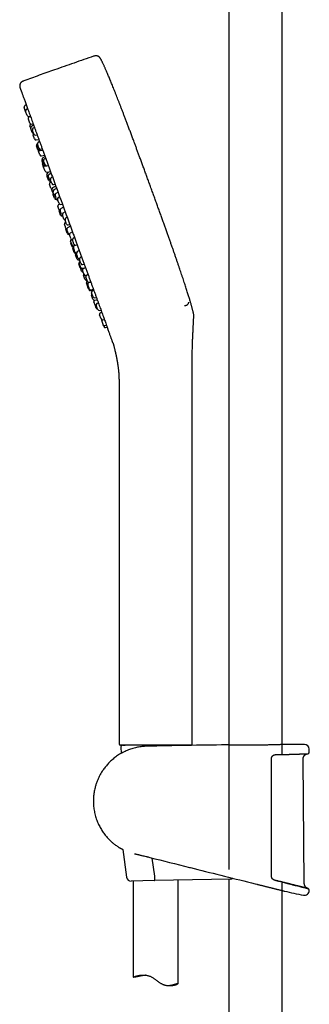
# Model space of a CAD drawing. Header units: millimetres. Extents: x 8 to 1625, y 12 to 2560.
# Tile 24 of 39: x 398 to 495, y 1899 to 2229. Entities that reach past the tile are written whole.
import ezdxf

# ---------------------------------------------------------------- set-up
doc = ezdxf.new("R2010")
doc.units = ezdxf.units.MM

msp = doc.modelspace()

# ---------------------------------------------------------------- linework, layer by layer
at = {"color": 7, "linetype": 'Continuous', "lineweight": 30}
for p, q in [((468, 2339.51), (468, 1943.85)), ((485.8, 1982.76), (485.8, 2339.51)), ((399.27, 2199.72), (399.27, 2199.72)), ((399.75, 2198.42), (399.27, 2199.72)), ((399.98, 2200.61), (399.49, 2200.33)), ((399.76, 2198.39), (399.75, 2198.42)), ((400.25, 2197.05), (399.76, 2198.39)), ((400.46, 2199.31), (399.97, 2199.02)), ((400.7, 2195.79), (400.68, 2195.86)), ((401.18, 2194.49), (400.7, 2195.79)), ((400.8, 2196.73), (401.36, 2196.82)), ((401.39, 2196.75), (400.9, 2196.47)), ((401.5, 2192.74), (401.22, 2193.49)), ((401.57, 2194.17), (401.44, 2194.09)), ((401.5, 2192.72), (401.5, 2192.74)), ((402, 2191.37), (401.5, 2192.72)), ((402.46, 2193.79), (401.71, 2193.34)), ((401.73, 2194.17), (402.29, 2194.27)), ((402.08, 2192), (402.03, 2192.15)), ((402.53, 2190.77), (402.08, 2192)), ((402.74, 2193.03), (402.25, 2192.75)), ((402.32, 2190.46), (402.3, 2190.53)), ((402.8, 2189.16), (402.32, 2190.46)), ((403.09, 2190.45), (403.64, 2190.55)), ((403.35, 2188.83), (404.22, 2188.97)), ((403.39, 2186.89), (403.39, 2186.9)), ((403.89, 2185.52), (403.39, 2186.89)), ((403.65, 2186.82), (403.6, 2186.97)), ((403.73, 2187.57), (403.61, 2187.5)), ((404.1, 2185.59), (403.65, 2186.82)), ((403.84, 2187.16), (403.76, 2187.4)), ((404.26, 2186.03), (403.84, 2187.16)), ((404.47, 2188.29), (403.98, 2188)), ((404.04, 2185.11), (404.02, 2185.16)), ((404.52, 2183.79), (404.04, 2185.11)), ((404.64, 2185.27), (405.51, 2185.41)), ((404.81, 2185.7), (405.37, 2185.8)), ((405.08, 2183.47), (406.15, 2183.67)), ((405.29, 2181.67), (405.23, 2181.83)), ((405.41, 2181.98), (405.32, 2182.24)), ((405.82, 2180.86), (405.41, 2181.98)), ((406.29, 2183.29), (405.53, 2182.84)), ((405.92, 2181.45), (405.8, 2181.8)), ((406.51, 2182.68), (406.02, 2182.4)), ((405.73, 2180.45), (405.29, 2181.67)), ((405.81, 2179.72), (405.43, 2180.76)), ((405.82, 2179.67), (405.81, 2179.72)), ((406.31, 2178.34), (405.82, 2179.67)), ((406.3, 2180.42), (405.92, 2181.45)), ((406.3, 2180.13), (406.5, 2180.17)), ((406.85, 2180.1), (407.41, 2180.2)), ((406.88, 2178.02), (408.11, 2178.27)), ((406.96, 2176.55), (406.9, 2176.71)), ((407.05, 2176.84), (406.94, 2177.13)), ((407.4, 2175.34), (406.96, 2176.55)), ((407.44, 2175.76), (407.05, 2176.84)), ((408.11, 2178.27), (407.17, 2177.74)), ((407.52, 2176.18), (407.38, 2176.57)), ((407.88, 2175.2), (407.52, 2176.18)), ((408.35, 2177.62), (407.59, 2177.17)), ((408.24, 2175.08), (408.07, 2175.54)), ((408.78, 2176.43), (408.29, 2176.14)), ((407.77, 2173.94), (407.76, 2173.97)), ((408.26, 2172.6), (407.77, 2173.94)), ((407.97, 2175.02), (407.99, 2175.02)), ((408.35, 2174.78), (407.99, 2174.58)), ((408.57, 2174.17), (408.24, 2175.08)), ((408.7, 2171.77), (408.58, 2172.11)), ((409.91, 2173.33), (408.81, 2172.72)), ((409.13, 2173.85), (409.69, 2173.94)), ((410.19, 2172.57), (409.24, 2172.04)), ((409.08, 2170.74), (408.7, 2171.77)), ((409.07, 2170.39), (408.98, 2170.62)), ((409.18, 2170.97), (409.02, 2171.43)), ((409.48, 2169.25), (409.07, 2170.39)), ((409.52, 2170.06), (409.18, 2170.97)), ((409.87, 2169.72), (409.68, 2170.25)), ((410.18, 2168.88), (409.87, 2169.72)), ((410.65, 2171.31), (409.89, 2170.85)), ((410.05, 2168.93), (410.15, 2168.95)), ((410.72, 2168.27), (410.51, 2168.86)), ((411.22, 2169.74), (410.73, 2169.46)), ((410.84, 2165.9), (410.63, 2166.47)), ((411.01, 2167.48), (410.72, 2168.27)), ((411.13, 2165.1), (410.84, 2165.9)), ((411.18, 2167.25), (410.86, 2167.08)), ((412.48, 2166.28), (411.53, 2165.75)), ((411.56, 2167.16), (412.12, 2167.26)), ((411.25, 2164.4), (411.03, 2164.99)), ((411.53, 2163.62), (411.25, 2164.4)), ((411.54, 2164.5), (411.31, 2165.14)), ((411.81, 2163.77), (411.54, 2164.5)), ((412.35, 2162.92), (412.1, 2163.6)), ((412.1, 2163.3), (412.2, 2163.32)), ((413.07, 2164.66), (412.31, 2164.21)), ((412.6, 2162.23), (412.35, 2162.92)), ((413.27, 2161.27), (413.01, 2161.99)), ((413.72, 2162.87), (413.23, 2162.59)), ((413.11, 2159.66), (412.82, 2160.47)), ((413.29, 2161.21), (413.04, 2161.07)), ((413.32, 2159.09), (413.11, 2159.66)), ((413.62, 2157.88), (413.26, 2158.86)), ((413.51, 2160.61), (413.27, 2161.27)), ((413.94, 2157.9), (413.64, 2158.73)), ((414.81, 2159.87), (413.86, 2159.34)), ((414.06, 2160.29), (414.62, 2160.39)), ((413.76, 2157.48), (413.62, 2157.88)), ((414.14, 2157.36), (413.94, 2157.9)), ((414.82, 2156.12), (414.52, 2156.96)), ((415.49, 2158.01), (414.73, 2157.56)), ((415.02, 2155.58), (414.82, 2156.12)), ((415.1, 2155.43), (415.1, 2155.43)), ((416.19, 2156.06), (415.71, 2155.78)), ((415.24, 2153.79), (414.87, 2154.82)), ((415.43, 2152.91), (414.97, 2154.17)), ((415.37, 2153.45), (415.24, 2153.79)), ((415.47, 2152.8), (415.43, 2152.91)), ((415.79, 2154.33), (415.49, 2155.18)), ((416.1, 2151.06), (415.6, 2152.43)), ((415.98, 2153.81), (415.79, 2154.33)), ((416.21, 2151.68), (415.84, 2152.68)), ((416.41, 2153.48), (416.07, 2153.29)), ((416.54, 2153.48), (417.1, 2153.58)), ((416.34, 2151.31), (416.21, 2151.68)), ((416.99, 2149.01), (416.54, 2150.22)), ((416.79, 2150.84), (416.77, 2150.83)), ((417.18, 2149.66), (416.82, 2150.64)), ((417.04, 2148.85), (416.99, 2149.01)), ((417.79, 2151.69), (417.03, 2151.24)), ((417.32, 2149.27), (417.18, 2149.66)), ((418.56, 2149.57), (418.07, 2149.28)), ((417.61, 2148.53), (417.88, 2148.58)), ((418.12, 2145.89), (417.64, 2147.22)), ((418.17, 2146.28), (417.75, 2147.43)), ((418.2, 2147.71), (417.85, 2148.68)), ((418.07, 2148.09), (417.98, 2148.04)), ((418.14, 2145.85), (418.12, 2145.89)), ((418.52, 2144.8), (418.14, 2145.85)), ((418.25, 2146.06), (418.17, 2146.28)), ((418.35, 2147.31), (418.2, 2147.71)), ((418.7, 2145.53), (419.17, 2145.62)), ((418.81, 2145.74), (419.63, 2145.89)), ((418.91, 2146.98), (419.46, 2147.08)), ((419.85, 2146.02), (419.09, 2145.57)), ((419.29, 2143.86), (418.88, 2144.97)), ((419.69, 2142.1), (419.23, 2143.38)), ((419.38, 2143.6), (419.29, 2143.86)), ((419.93, 2143.28), (420.24, 2143.33)), ((420.41, 2141.64), (420.02, 2142.72)), ((420.73, 2143.61), (420.24, 2143.33)), ((419.73, 2142), (419.69, 2142.1)), ((420.65, 2139.47), (420.16, 2140.82)), ((420.29, 2141.68), (420.39, 2141.7)), ((420.47, 2141.47), (420.38, 2141.43)), ((420.52, 2141.35), (420.41, 2141.64)), ((421.05, 2139.02), (420.6, 2140.24)), ((420.66, 2139.45), (420.65, 2139.47)), ((420.98, 2138.57), (420.66, 2139.45)), ((421.15, 2141.04), (420.82, 2140.84)), ((421.1, 2138.87), (421.05, 2139.02)), ((421.08, 2141.03), (421.63, 2141.13)), ((421.54, 2138.25), (422.61, 2138.45)), ((421.65, 2138.55), (422.52, 2138.69)), ((422.37, 2135.38), (421.9, 2136.68)), ((422.34, 2136.34), (421.91, 2137.52)), ((422.62, 2138.41), (422.13, 2138.13)), ((422.41, 2136.15), (422.34, 2136.34)), ((422.97, 2135.83), (423.52, 2135.93)), ((422.4, 2135.31), (422.37, 2135.38)), ((423.2, 2133.12), (422.7, 2134.47)), ((422.95, 2134.99), (423.82, 2135.13)), ((423.2, 2133.1), (423.2, 2133.12)), ((423.47, 2132.35), (423.2, 2133.1)), ((423.92, 2132.01), (423.46, 2133.27)), ((424.17, 2134.16), (423.68, 2133.88)), ((423.96, 2131.9), (423.92, 2132.01)), ((424.51, 2131.58), (425.07, 2131.68)), ((425.09, 2128.8), (424.61, 2130.12)), ((425.31, 2131.01), (424.83, 2130.72)), ((425.11, 2128.75), (425.09, 2128.8)), ((425.81, 2126.82), (425.31, 2128.18)), ((425.66, 2128.43), (426.22, 2128.52)), ((425.81, 2126.81), (425.81, 2126.82)), ((426.05, 2126.16), (425.81, 2126.81)), ((426.37, 2126.49), (426.92, 2126.59)), ((426.6, 2125.84), (427.16, 2125.93)), ((455.65, 1986.13), (455.65, 2113.76)), ((431.15, 2104.85), (431.15, 1986.13)), ((443.4, 1985.63), (431.65, 1985.63)), ((431.77, 1985.11), (431.87, 1982.89)), ((432.27, 1985.63), (433.21, 1985.63)), ((454, 1985.63), (432.8, 1985.63)), ((455.14, 1985.63), (443.4, 1985.63)), ((453.77, 1985.63), (454.4, 1985.63)), ((454.4, 1985.63), (454.53, 1985.63)), ((455.15, 1985.63), (455.14, 1985.63)), ((467.12, 1985.71), (467.14, 1985.71)), ((486.66, 1985.85), (486.67, 1985.85)), ((494.93, 1983.28), (494.91, 1984.3)), ((493.27, 1939.24), (492.85, 1980.95)), ((432.42, 1950.59), (433.64, 1941.31)), ((443.07, 1941.67), (442.28, 1947.73)), ((468.55, 1940.67), (443.06, 1940.16)), ((443.07, 1941.67), (443.07, 1941.66)), ((468, 1940.66), (468, 1452.98)), ((443.06, 1940.16), (435.15, 1940)), ((435.9, 1940.02), (435.9, 1907.71)), ((450.9, 1905.61), (450.9, 1940.32)), ((476.78, 1939.09), (476.8, 1939.09)), ((476.78, 1939.09), (476.78, 1939.09)), ((476.8, 1939.09), (477.38, 1938.94)), ((477.38, 1938.94), (477.44, 1938.93)), ((483.33, 1940.29), (484.53, 1939.99)), ((485.8, 1453.95), (485.8, 1939.38)), ((486.55, 1936.65), (486.55, 1936.65)), ((439.7, 1908.43), (439.74, 1908.43)), ((447.52, 1904.96), (449.18, 1904.96))]:
    msp.add_line(p, q, dxfattribs=at)
at = {"color": 7, "linetype": 'Continuous', "lineweight": 30, "flags": 128}
msp.add_lwpolyline([(494.94, 1936.79), (494.94, 1936.81), (494.94, 1936.84), (494.94, 1936.86), (494.94, 1936.89), (494.94, 1936.91), (494.94, 1936.94), (494.94, 1936.97), (494.94, 1936.99)], dxfattribs=at)
at = {"color": 7, "linetype": 'Continuous', "lineweight": 30}
for centre, radius, start, end in [((399.74, 2199.89), 0.5, 120, 200), ((400.22, 2198.59), 0.5, 120, 200), ((400.72, 2197.22), 0.5, 200, 280), ((401.15, 2196.03), 0.5, 120, 200), ((401.65, 2194.66), 0.5, 200, 280), ((401.69, 2193.66), 0.5, 120.8443, 200), ((401.97, 2192.91), 0.5, 120.8443, 200), ((402.5, 2192.32), 0.5, 120, 200), ((402.46, 2191.54), 0.5, 200, 262.9988), ((402.77, 2190.7), 0.5, 133.5782, 200), ((403, 2190.94), 0.5, 200, 280), ((403.27, 2189.33), 0.5, 200, 279.1557), ((403.86, 2187.07), 0.5, 119.2746, 200), ((404.07, 2187.14), 0.5, 131.9452, 200), ((404.23, 2187.57), 0.5, 120, 200), ((404.36, 2185.69), 0.5, 200, 222.5391), ((404.49, 2185.33), 0.5, 144.0558, 200), ((404.57, 2185.77), 0.5, 200, 279.1557), ((404.73, 2186.2), 0.5, 200, 280), ((404.99, 2183.96), 0.5, 200, 280.7254), ((405.7, 2182), 0.5, 143.5567, 200), ((405.79, 2182.41), 0.5, 120.8443, 200), ((406.27, 2181.97), 0.5, 120, 200), ((405.9, 2180.93), 0.5, 149.7918, 200), ((406.2, 2180.62), 0.5, 200, 280.7254), ((406.28, 2179.89), 0.5, 138.1052, 200), ((406.29, 2181.03), 0.5, 200, 266.4218), ((406.77, 2180.59), 0.5, 200, 280), ((406.78, 2178.51), 0.5, 200, 281.1838), ((407.37, 2176.88), 0.5, 149.7885, 200), ((407.41, 2177.3), 0.5, 119.2746, 200), ((407.85, 2176.74), 0.5, 120.8443, 200), ((407.87, 2175.51), 0.5, 200, 281.1838), ((407.91, 2175.93), 0.5, 200, 255.9442), ((408.35, 2175.37), 0.5, 200, 266.4218), ((408.54, 2175.71), 0.5, 120, 200), ((408.23, 2174.14), 0.5, 118.9814, 200), ((408.73, 2172.77), 0.5, 200, 248.3992), ((409.05, 2172.28), 0.5, 118.8162, 200), ((409.04, 2174.34), 0.5, 200, 280), ((409.49, 2171.6), 0.5, 119.2746, 200), ((409.45, 2170.79), 0.5, 157.7314, 200), ((409.55, 2170.91), 0.5, 200, 250.2082), ((409.95, 2169.42), 0.5, 200, 281.0186), ((409.99, 2170.23), 0.5, 200, 255.9442), ((410.15, 2170.43), 0.5, 120.8443, 200), ((410.65, 2169.05), 0.5, 200, 266.4218), ((410.98, 2169.03), 0.5, 120, 200), ((411.1, 2166.64), 0.5, 118.8162, 200), ((411.5, 2165.16), 0.5, 157.7314, 200), ((411.48, 2167.65), 0.5, 200, 280), ((411.78, 2165.31), 0.5, 119.2746, 200), ((411.6, 2165.27), 0.5, 200, 250.2082), ((412, 2163.79), 0.5, 200, 281.0186), ((412.28, 2163.94), 0.5, 200, 255.9442), ((412.57, 2163.78), 0.5, 120.8443, 200), ((413.07, 2162.4), 0.5, 200, 266.4218), ((413.48, 2162.16), 0.5, 120, 200), ((413.29, 2160.64), 0.5, 118.8162, 200), ((413.73, 2159.03), 0.5, 157.7314, 200), ((413.79, 2159.26), 0.5, 200, 250.8041), ((413.98, 2160.78), 0.5, 200, 280), ((414.11, 2158.9), 0.5, 119.2746, 200), ((414.23, 2157.65), 0.5, 200, 274.8498), ((414.61, 2157.53), 0.5, 200, 257.0413), ((414.99, 2157.13), 0.5, 120.8443, 200), ((415.34, 2154.99), 0.5, 118.8162, 200), ((415.49, 2155.75), 0.5, 200, 267.1993), ((415.96, 2155.35), 0.5, 120, 200), ((415.44, 2154.35), 0.5, 157.7314, 200), ((415.84, 2153.62), 0.5, 200, 276.2733), ((415.94, 2152.97), 0.5, 200, 267.6663), ((416.07, 2152.6), 0.5, 176.6446, 200), ((416.31, 2152.85), 0.5, 119.2746, 200), ((416.45, 2153.98), 0.5, 200, 280), ((416.57, 2151.23), 0.5, 200, 278.5377), ((416.81, 2151.48), 0.5, 200, 270.5725), ((417.01, 2150.39), 0.5, 118.8162, 200), ((417.29, 2150.81), 0.5, 120.8443, 200), ((417.51, 2149.02), 0.5, 200, 281.1838), ((417.79, 2149.44), 0.5, 200, 274.7563), ((418.32, 2148.85), 0.5, 120, 200), ((418.11, 2147.39), 0.5, 137.4551, 200), ((418.22, 2147.6), 0.5, 119.2746, 200), ((418.61, 2146.02), 0.5, 200, 281.1838), ((418.72, 2146.23), 0.5, 200, 280.7254), ((418.82, 2147.48), 0.5, 200, 280), ((419.35, 2145.14), 0.5, 120.8443, 200), ((418.99, 2144.98), 0.5, 200, 278.463), ((419.7, 2143.55), 0.5, 144.0558, 200), ((419.85, 2143.77), 0.5, 200, 279.1557), ((420.49, 2142.89), 0.5, 120, 200), ((420.2, 2142.18), 0.5, 200, 280.7254), ((420.63, 2140.99), 0.5, 119.2746, 200), ((420.99, 2141.52), 0.5, 200, 280), ((421.07, 2140.41), 0.5, 120.8443, 200), ((421.13, 2139.62), 0.5, 200, 255.9442), ((421.57, 2139.04), 0.5, 200, 279.1557), ((421.45, 2138.74), 0.5, 200, 280.7254), ((422.37, 2136.85), 0.5, 133.5782, 200), ((422.38, 2137.7), 0.5, 120, 200), ((422.88, 2136.32), 0.5, 200, 280), ((422.87, 2135.48), 0.5, 200, 279.1557), ((423.17, 2134.64), 0.5, 137.0012, 200), ((423.67, 2133.27), 0.5, 200, 266.4218), ((423.93, 2133.44), 0.5, 120, 200), ((423.94, 2132.52), 0.5, 200, 266.4218), ((424.43, 2132.07), 0.5, 200, 280), ((425.08, 2130.29), 0.5, 120, 200), ((425.57, 2128.92), 0.5, 200, 280), ((425.78, 2128.35), 0.5, 163.0449, 200), ((426.28, 2126.98), 0.5, 200, 280), ((426.52, 2126.33), 0.5, 200, 280), ((431.65, 1986.13), 0.5, 180, 270), ((432.27, 1985.13), 0.5, 90, 182.4813), ((494.9, -462.75), 2448.62, 90.65006, 91.2732), ((454.53, 1985.13), 0.5, 55, 90), ((494.9, -462.75), 2448.62, 90.03715, 90.1925), ((493.31, 1984.27), 1.6, 1.1109, 90.0371), ((494.43, 1983.27), 0.5, 272.2285, 1.0644), ((435.12, 1941.5), 1.5, 187.4857, 271.15), ((468.52, 1942.17), 1.5, 271.15, 304.6374), ((494.44, 1937), 0.5, 358.9746, 76.0038), ((575.8, 2334.03), 407.28, 257.3436, 258.2718), ((493.34, 1936.82), 1.6, 258.2708, 358.9498)]:
    msp.add_arc(centre, radius, start, end, dxfattribs=at)
for points, knots in [([(422.59, 2216.92), (420.4, 2216.17), (416.02, 2214.66), (409.93, 2212.52), (404.31, 2210.53), (400.89, 2209.29), (399.18, 2208.67)], [0, 0, 0, 0, 0.279999, 0.56, 0.780001, 1, 1, 1, 1]), ([(425, 2215.97), (424.95, 2216.06), (424.86, 2216.22), (424.71, 2216.44), (424.56, 2216.6), (424.42, 2216.71), (424.32, 2216.79), (424.22, 2216.85), (424.12, 2216.91), (424.01, 2216.96), (423.87, 2217.01), (423.7, 2217.05), (423.51, 2217.07), (423.29, 2217.08), (423.06, 2217.05), (422.82, 2217), (422.67, 2216.95), (422.59, 2216.92)], [0, 0, 0, 0, 0.102151, 0.194798, 0.277301, 0.331117, 0.377245, 0.415394, 0.450578, 0.493447, 0.544523, 0.604183, 0.67244, 0.748343, 0.829717, 0.91387, 1, 1, 1, 1]), ([(441.54, 2173.55), (441.36, 2174.06), (440.99, 2175.07), (440.44, 2176.56), (439.91, 2178.03), (439.39, 2179.45), (438.88, 2180.84), (438.39, 2182.17), (437.92, 2183.44), (437.47, 2184.65), (437.03, 2185.84), (436.6, 2186.99), (436.15, 2188.22), (435.67, 2189.51), (435.16, 2190.85), (434.68, 2192.15), (434.2, 2193.41), (433.74, 2194.62), (433.3, 2195.79), (432.87, 2196.92), (432.46, 2198.01), (432.05, 2199.05), (431.67, 2200.06), (431.29, 2201.03), (430.93, 2201.96), (430.58, 2202.85), (430.24, 2203.73), (429.89, 2204.6), (429.55, 2205.46), (429.23, 2206.27), (428.92, 2207.05), (428.61, 2207.8), (428.32, 2208.52), (428.03, 2209.22), (427.76, 2209.88), (427.5, 2210.5), (427.25, 2211.08), (427.02, 2211.62), (426.81, 2212.11), (426.61, 2212.57), (426.42, 2212.99), (426.25, 2213.39), (426.06, 2213.79), (425.88, 2214.19), (425.69, 2214.58), (425.52, 2214.94), (425.36, 2215.26), (425.22, 2215.55), (425.1, 2215.79), (425.03, 2215.92), (425, 2215.97)], [0, 0, 0, 0, 0.03585, 0.070843, 0.104988, 0.138296, 0.170778, 0.202446, 0.231566, 0.259981, 0.287698, 0.314727, 0.341076, 0.373714, 0.40528, 0.435792, 0.465269, 0.493731, 0.521194, 0.547679, 0.573204, 0.597787, 0.621447, 0.644202, 0.666072, 0.687075, 0.707229, 0.72844, 0.748672, 0.76795, 0.786297, 0.803739, 0.821278, 0.837855, 0.853502, 0.868247, 0.88212, 0.895151, 0.906692, 0.917536, 0.927707, 0.93723, 0.946129, 0.956616, 0.966181, 0.974875, 0.98275, 0.989858, 0.99625, 1, 1, 1, 1]), ([(399.18, 2208.67), (399.08, 2208.64), (398.88, 2208.56), (398.62, 2208.43), (398.39, 2208.27), (398.23, 2208.12), (398.12, 2207.99), (398.05, 2207.89), (397.98, 2207.78), (397.92, 2207.65), (397.85, 2207.48), (397.81, 2207.27), (397.79, 2207.04), (397.8, 2206.85), (397.81, 2206.72), (397.83, 2206.62), (397.85, 2206.53), (397.88, 2206.41), (397.92, 2206.27), (397.96, 2206.17), (397.98, 2206.11)], [0, 0, 0, 0, 0.098255, 0.190538, 0.275166, 0.349438, 0.392441, 0.43009, 0.46319, 0.512596, 0.563332, 0.633582, 0.706532, 0.775171, 0.806246, 0.835096, 0.862093, 0.896793, 0.942922, 1, 1, 1, 1]), ([(397.98, 2206.11), (397.98, 2206.1), (397.99, 2206.1), (398.01, 2206.03), (398.05, 2205.93), (398.1, 2205.79), (398.16, 2205.61), (398.24, 2205.38), (398.34, 2205.12), (398.45, 2204.82), (398.58, 2204.46), (398.72, 2204.06), (398.89, 2203.62), (399.06, 2203.14), (399.25, 2202.61), (399.46, 2202.04), (399.68, 2201.44), (399.92, 2200.79), (400.17, 2200.1), (400.43, 2199.38), (400.71, 2198.62), (400.99, 2197.83), (401.28, 2197.03), (401.58, 2196.22), (401.89, 2195.37), (402.21, 2194.49), (402.54, 2193.59), (402.88, 2192.64), (403.23, 2191.67), (403.6, 2190.67), (403.97, 2189.65), (404.35, 2188.59), (404.75, 2187.52), (405.15, 2186.42), (405.56, 2185.29), (405.99, 2184.11), (406.43, 2182.89), (406.88, 2181.66), (407.34, 2180.4), (407.8, 2179.13), (408.27, 2177.84), (408.74, 2176.53), (409.22, 2175.21), (409.71, 2173.88), (410.2, 2172.54), (410.69, 2171.19), (411.18, 2169.86), (411.65, 2168.54), (412.12, 2167.25), (412.6, 2165.95), (413.07, 2164.65), (413.38, 2163.79), (413.54, 2163.35)], [0, 0, 0, 0, 0.019598, 0.039197, 0.058796, 0.078397, 0.097998, 0.1176, 0.137201, 0.156803, 0.177337, 0.19787, 0.218403, 0.238935, 0.259466, 0.279997, 0.30053, 0.321063, 0.341597, 0.362132, 0.382667, 0.403202, 0.422563, 0.441924, 0.461283, 0.480642, 0.5, 0.519598, 0.539197, 0.558796, 0.578397, 0.597998, 0.6176, 0.637201, 0.656803, 0.677337, 0.69787, 0.718403, 0.738935, 0.759466, 0.779997, 0.80053, 0.821063, 0.841597, 0.862132, 0.882667, 0.903202, 0.922563, 0.941924, 0.961283, 0.980642, 1, 1, 1, 1]), ([(456.14, 2130.41), (456.13, 2130.47), (456.1, 2130.63), (456.03, 2130.91), (455.95, 2131.25), (455.86, 2131.62), (455.75, 2132.04), (455.64, 2132.46), (455.52, 2132.89), (455.4, 2133.31), (455.27, 2133.76), (455.13, 2134.25), (454.98, 2134.76), (454.81, 2135.31), (454.63, 2135.9), (454.44, 2136.52), (454.23, 2137.18), (454.01, 2137.88), (453.77, 2138.62), (453.53, 2139.39), (453.27, 2140.18), (453, 2141), (452.72, 2141.85), (452.42, 2142.75), (452.11, 2143.66), (451.8, 2144.58), (451.49, 2145.51), (451.16, 2146.47), (450.82, 2147.48), (450.46, 2148.52), (450.08, 2149.6), (449.71, 2150.69), (449.33, 2151.79), (448.94, 2152.89), (448.54, 2154.03), (448.13, 2155.2), (447.7, 2156.41), (447.26, 2157.66), (446.8, 2158.95), (446.33, 2160.27), (445.84, 2161.64), (445.34, 2163.04), (444.82, 2164.49), (444.3, 2165.94), (443.77, 2167.41), (443.23, 2168.89), (442.68, 2170.41), (442.12, 2171.96), (441.74, 2173.01), (441.54, 2173.55)], [0, 0, 0, 0, 0.00413, 0.010959, 0.018596, 0.027103, 0.03654, 0.046969, 0.055899, 0.065508, 0.075827, 0.086884, 0.09871, 0.111333, 0.124784, 0.139092, 0.154287, 0.170399, 0.187456, 0.205489, 0.223411, 0.242252, 0.262036, 0.282787, 0.304532, 0.325181, 0.346691, 0.369078, 0.392362, 0.416562, 0.441695, 0.467781, 0.492546, 0.518142, 0.544582, 0.571881, 0.600053, 0.629114, 0.659076, 0.689955, 0.721765, 0.75452, 0.788234, 0.822922, 0.856533, 0.891034, 0.926437, 0.962755, 1, 1, 1, 1]), ([(413.54, 2163.35), (413.71, 2162.9), (414.04, 2161.98), (414.54, 2160.61), (415.04, 2159.25), (415.53, 2157.88), (416.03, 2156.53), (416.51, 2155.2), (416.98, 2153.91), (417.44, 2152.65), (417.89, 2151.41), (418.34, 2150.17), (418.79, 2148.95), (419.23, 2147.74), (419.66, 2146.54), (420.09, 2145.36), (420.52, 2144.19), (420.93, 2143.05), (421.34, 2141.94), (421.73, 2140.85), (422.12, 2139.78), (422.51, 2138.73), (422.88, 2137.69), (423.26, 2136.66), (423.62, 2135.66), (423.97, 2134.69), (424.32, 2133.75), (424.65, 2132.84), (424.97, 2131.97), (425.27, 2131.12), (425.57, 2130.29), (425.87, 2129.49), (426.15, 2128.72), (426.42, 2127.97), (426.68, 2127.26), (426.92, 2126.58), (427.16, 2125.94), (427.31, 2125.53), (427.38, 2125.33)], [0, 0, 0, 0, 0.029266, 0.058533, 0.087802, 0.117072, 0.146343, 0.175614, 0.203213, 0.230812, 0.25841, 0.286006, 0.313602, 0.341196, 0.36879, 0.396384, 0.423979, 0.451576, 0.478681, 0.505786, 0.532892, 0.559999, 0.587597, 0.615195, 0.642792, 0.670387, 0.697982, 0.725083, 0.752185, 0.779287, 0.80639, 0.834048, 0.861707, 0.889366, 0.917026, 0.944685, 0.972343, 1, 1, 1, 1]), ([(453.06, 2133.21), (453.15, 2133.21), (453.31, 2133.23), (453.53, 2133.27), (453.71, 2133.33), (453.84, 2133.38), (453.92, 2133.42), (453.97, 2133.45), (454, 2133.47), (454.02, 2133.49), (454.1, 2133.54), (454.23, 2133.66), (454.38, 2133.87), (454.47, 2134.11), (454.5, 2134.29), (454.51, 2134.38)], [0, 0, 0, 0, 0.126764, 0.240014, 0.33804, 0.399814, 0.450559, 0.471655, 0.489863, 0.505177, 0.517598, 0.639936, 0.759325, 0.879098, 1, 1, 1, 1]), ([(455.72, 2119.11), (455.73, 2119.31), (455.74, 2119.78), (455.77, 2120.53), (455.8, 2121.36), (455.83, 2122.19), (455.86, 2122.97), (455.9, 2123.72), (455.93, 2124.42), (455.96, 2125.08), (455.99, 2125.7), (456.02, 2126.27), (456.04, 2126.79), (456.07, 2127.27), (456.09, 2127.7), (456.11, 2128.07), (456.12, 2128.39), (456.14, 2128.68), (456.16, 2128.95), (456.18, 2129.29), (456.19, 2129.54), (456.21, 2129.71), (456.21, 2129.71)], [0, 0, 0, 0, 0.0573478, 0.1310189, 0.2137171, 0.291995, 0.3659109, 0.4355322, 0.5022129, 0.5645415, 0.6225687, 0.6763504, 0.7259403, 0.7713902, 0.8127522, 0.846193, 0.8764486, 0.9035559, 0.9282001, 0.952369, 0.9989139, 1, 1, 1, 1]), ([(456.21, 2129.71), (456.21, 2129.78), (456.22, 2129.93), (456.19, 2130.16), (456.16, 2130.32), (456.14, 2130.41)], [0, 0, 0, 0, 0.28715, 0.633958, 1, 1, 1, 1]), ([(428.7, 2121.7), (428.67, 2121.8), (428.59, 2122.01), (428.46, 2122.37), (428.32, 2122.76), (428.16, 2123.2), (427.98, 2123.67), (427.8, 2124.19), (427.6, 2124.74), (427.45, 2125.13), (427.38, 2125.33)], [0, 0, 0, 0, 0.12532, 0.250376, 0.37529, 0.500182, 0.625257, 0.750171, 0.875045, 1, 1, 1, 1]), ([(429.09, 2120.64), (429.08, 2120.66), (429.07, 2120.69), (429.03, 2120.79), (428.98, 2120.95), (428.9, 2121.15), (428.81, 2121.4), (428.74, 2121.6), (428.7, 2121.7)], [0, 0, 0, 0, 0.117145, 0.29311, 0.469192, 0.645579, 0.822453, 1, 1, 1, 1]), ([(429.09, 2120.64), (429.09, 2120.64), (429.1, 2120.62), (429.1, 2120.59), (429.11, 2120.56), (429.12, 2120.54), (429.13, 2120.52), (429.13, 2120.5), (429.14, 2120.48), (429.15, 2120.44), (429.16, 2120.4), (429.17, 2120.36), (429.19, 2120.31), (429.2, 2120.25), (429.22, 2120.18), (429.25, 2120.08), (429.29, 2119.94), (429.34, 2119.76), (429.4, 2119.53), (429.46, 2119.27), (429.54, 2118.98), (429.62, 2118.67), (429.69, 2118.37), (429.76, 2118.08), (429.82, 2117.81), (429.88, 2117.55), (429.93, 2117.32), (429.98, 2117.12), (430.02, 2116.94), (430.05, 2116.79), (430.08, 2116.66), (430.1, 2116.55), (430.13, 2116.42), (430.16, 2116.27), (430.2, 2116.09), (430.24, 2115.9), (430.27, 2115.7), (430.31, 2115.53), (430.33, 2115.4), (430.35, 2115.31), (430.36, 2115.23), (430.38, 2115.15), (430.4, 2115.06), (430.42, 2114.95), (430.44, 2114.81), (430.47, 2114.63), (430.51, 2114.42), (430.55, 2114.17), (430.6, 2113.89), (430.65, 2113.58), (430.71, 2113.22), (430.76, 2112.84), (430.82, 2112.41), (430.87, 2111.96), (430.93, 2111.47), (430.97, 2110.95), (431.01, 2110.5), (431.02, 2110.22), (431.03, 2110.12)], [0, 0, 0, 0, 0.014402, 0.05013, 0.067146, 0.083599, 0.099488, 0.114796, 0.128552, 0.140301, 0.147922, 0.154665, 0.160723, 0.166358, 0.171894, 0.180727, 0.19099, 0.20715, 0.226101, 0.24785, 0.272406, 0.299778, 0.323264, 0.348091, 0.371356, 0.392483, 0.411469, 0.42831, 0.443002, 0.455543, 0.46593, 0.47461, 0.484643, 0.496804, 0.511431, 0.528837, 0.544971, 0.559828, 0.570573, 0.57726, 0.582997, 0.589547, 0.596912, 0.605092, 0.616906, 0.631486, 0.648904, 0.669161, 0.69226, 0.718202, 0.74699, 0.778628, 0.813119, 0.850478, 0.88998, 0.932294, 0.97742, 1, 1, 1, 1]), ([(455.65, 2113.76), (455.65, 2114.48), (455.65, 2115.39), (455.66, 2116.34), (455.66, 2116.61), (455.66, 2116.75), (455.67, 2116.98), (455.68, 2117.79), (455.7, 2118.52), (455.72, 2119.11)], [0, 0, 0, 0, 0.4027683, 0.5079751, 0.5366664, 0.549927, 0.5864332, 0.6696057, 1, 1, 1, 1]), ([(431.03, 2110.12), (431.03, 2110.04), (431.04, 2109.88), (431.05, 2109.65), (431.06, 2109.43), (431.07, 2109.2), (431.08, 2108.97), (431.1, 2108.61), (431.11, 2108.12), (431.13, 2107.47), (431.14, 2106.79), (431.15, 2106.23), (431.15, 2105.87), (431.15, 2105.7), (431.15, 2105.58), (431.15, 2105.49), (431.15, 2105.42), (431.15, 2105.32), (431.15, 2105.19), (431.15, 2105.03), (431.15, 2104.91), (431.15, 2104.85)], [0, 0, 0, 0, 0.0476, 0.090598, 0.131297, 0.173909, 0.218513, 0.265103, 0.379347, 0.492762, 0.63484, 0.770489, 0.808205, 0.840854, 0.867844, 0.877159, 0.890441, 0.909365, 0.933933, 0.964145, 1, 1, 1, 1]), ([(440.49, 1985.26), (440.42, 1985.26), (440.1, 1985.26), (439.52, 1985.22), (438.77, 1985.15), (438.04, 1985.05), (437.32, 1984.92), (436.57, 1984.76), (435.8, 1984.55), (435, 1984.3), (434.24, 1984.03), (433.5, 1983.72), (432.77, 1983.38), (432.04, 1983), (431.32, 1982.58), (430.64, 1982.15), (430, 1981.69), (429.39, 1981.23), (428.83, 1980.76), (428.3, 1980.28), (427.81, 1979.8), (427.33, 1979.29), (426.86, 1978.76), (426.41, 1978.21), (426, 1977.67), (425.63, 1977.13), (425.28, 1976.6), (424.97, 1976.09), (424.69, 1975.58), (424.43, 1975.08), (424.18, 1974.56), (423.95, 1974.03), (423.74, 1973.5), (423.54, 1972.97), (423.36, 1972.43), (423.19, 1971.88), (423.03, 1971.26), (422.87, 1970.56), (422.72, 1969.77), (422.62, 1968.98), (422.54, 1968.19), (422.5, 1967.39), (422.5, 1966.59), (422.53, 1965.79), (422.59, 1965), (422.69, 1964.2), (422.83, 1963.39), (423.01, 1962.55), (423.23, 1961.71), (423.49, 1960.9), (423.78, 1960.11), (424.1, 1959.36), (424.44, 1958.64), (424.8, 1957.95), (425.19, 1957.29), (425.59, 1956.66), (426.01, 1956.05), (426.45, 1955.47), (426.91, 1954.92), (427.37, 1954.4), (427.79, 1953.96), (428.17, 1953.59), (428.51, 1953.26), (428.89, 1952.93), (429.3, 1952.59), (429.74, 1952.24), (430.21, 1951.89), (430.61, 1951.61), (430.85, 1951.46), (430.93, 1951.41)], [0, 0, 0, 0, 0.004385, 0.020751, 0.036863, 0.052721, 0.068325, 0.083676, 0.101761, 0.11948, 0.136833, 0.153822, 0.170446, 0.188632, 0.206361, 0.223631, 0.240443, 0.256796, 0.272411, 0.287584, 0.302316, 0.316606, 0.332309, 0.347442, 0.362004, 0.375994, 0.389414, 0.402263, 0.41454, 0.426247, 0.438928, 0.451094, 0.463244, 0.475396, 0.48755, 0.499706, 0.511863, 0.528884, 0.545907, 0.562932, 0.579961, 0.596993, 0.614029, 0.631069, 0.648112, 0.665157, 0.682205, 0.701127, 0.719709, 0.73795, 0.75585, 0.773411, 0.790326, 0.806911, 0.823167, 0.839093, 0.85497, 0.870506, 0.885702, 0.900556, 0.91507, 0.924598, 0.934721, 0.945463, 0.956824, 0.968806, 0.981407, 0.994013, 1, 1, 1, 1]), ([(455.15, 1985.63), (455.19, 1985.63), (455.27, 1985.64), (455.37, 1985.68), (455.45, 1985.73), (455.52, 1985.79), (455.57, 1985.85), (455.61, 1985.92), (455.64, 1986.02), (455.65, 1986.09), (455.65, 1986.13)], [0, 0, 0, 0, 0.156971, 0.300714, 0.424521, 0.524401, 0.614961, 0.726581, 0.856752, 1, 1, 1, 1]), ([(467.21, 1985.71), (467.2, 1985.71), (467.17, 1985.71), (467.15, 1985.71), (467.14, 1985.71), (467.14, 1985.71), (467.14, 1985.71)], [0, 0, 0, 0, 0.26285, 0.537314, 0.813055, 1, 1, 1, 1]), ([(478.76, 1985.66), (478.64, 1985.66), (478.3, 1985.65), (477.74, 1985.64), (477.08, 1985.64), (476.42, 1985.63), (475.77, 1985.63), (475.11, 1985.63), (474.47, 1985.63), (473.84, 1985.63), (473.22, 1985.63), (472.61, 1985.63), (472.03, 1985.64), (471.47, 1985.64), (470.93, 1985.65), (470.42, 1985.65), (469.94, 1985.66), (469.5, 1985.67), (469.08, 1985.67), (468.7, 1985.68), (468.36, 1985.69), (468.06, 1985.69), (467.79, 1985.7), (467.57, 1985.7), (467.4, 1985.7), (467.27, 1985.71), (467.22, 1985.71), (467.2, 1985.71)], [0, 0, 0, 0, 0.022908, 0.064102, 0.105343, 0.146537, 0.18759, 0.228628, 0.269808, 0.311035, 0.352214, 0.393253, 0.434306, 0.4755, 0.516741, 0.557934, 0.598988, 0.640074, 0.681301, 0.722575, 0.763801, 0.804888, 0.845995, 0.887243, 0.928537, 0.969785, 1, 1, 1, 1]), ([(479.99, 1985.68), (479.9, 1985.67), (479.71, 1985.67), (479.41, 1985.67), (479.08, 1985.66), (478.87, 1985.66), (478.76, 1985.66)], [0, 0, 0, 0, 0.211946, 0.474633, 0.737642, 1, 1, 1, 1]), ([(486.66, 1985.85), (486.66, 1985.85), (486.65, 1985.85), (486.59, 1985.85), (486.48, 1985.85), (486.33, 1985.84), (486.13, 1985.83), (485.89, 1985.83), (485.61, 1985.82), (485.29, 1985.81), (484.93, 1985.79), (484.54, 1985.78), (484.11, 1985.77), (483.65, 1985.76), (483.15, 1985.74), (482.63, 1985.73), (482.09, 1985.72), (481.52, 1985.7), (480.92, 1985.69), (480.41, 1985.68), (480.1, 1985.68), (479.99, 1985.68)], [0, 0, 0, 0, 0.020159, 0.076195, 0.132296, 0.188332, 0.244178, 0.300006, 0.356024, 0.412107, 0.468124, 0.523952, 0.579776, 0.635791, 0.69187, 0.747884, 0.803708, 0.859529, 0.915541, 0.971618, 1, 1, 1, 1]), ([(486.66, 1985.85), (486.66, 1985.85), (486.65, 1985.85), (486.65, 1985.85), (486.65, 1985.85)], [0, 0, 0, 0, 0.41738, 1, 1, 1, 1]), ([(482.42, 1981.79), (482.41, 1981.78), (482.37, 1981.72), (482.3, 1981.62), (482.23, 1981.47), (482.17, 1981.32), (482.13, 1981.16), (482.1, 1980.99), (482.1, 1980.88), (482.1, 1980.83)], [0, 0, 0, 0, 0.043198, 0.202648, 0.362157, 0.521873, 0.681609, 0.841064, 1, 1, 1, 1]), ([(482.1, 1980.83), (482.1, 1980.49), (482.1, 1978.83), (482.1, 1975.83), (482.1, 1971.83), (482.1, 1967.83), (482.1, 1963.83), (482.1, 1959.66), (482.1, 1955.34), (482.1, 1950.85), (482.1, 1946.36), (482.1, 1943.37), (482.1, 1941.88)], [0, 0, 0, 0, 0.025673, 0.128366, 0.231058, 0.333752, 0.436448, 0.539147, 0.654356, 0.769567, 0.884783, 1, 1, 1, 1]), ([(482.42, 1981.79), (482.42, 1981.8), (482.45, 1981.84), (482.51, 1981.91), (482.6, 1982), (482.7, 1982.09), (482.81, 1982.17), (482.92, 1982.24), (483.04, 1982.3), (483.16, 1982.35), (483.28, 1982.4), (483.41, 1982.43), (483.54, 1982.45), (483.64, 1982.46), (483.7, 1982.46), (483.7, 1982.46)], [0, 0, 0, 0, 0.009592, 0.094247, 0.178395, 0.262189, 0.34774, 0.435258, 0.52426, 0.614315, 0.704928, 0.795568, 0.886563, 0.979769, 1, 1, 1, 1]), ([(483.7, 1982.46), (483.74, 1982.46), (483.9, 1982.46), (484.21, 1982.47), (484.61, 1982.48), (485.01, 1982.48), (485.4, 1982.49), (485.73, 1982.5), (485.92, 1982.5), (485.99, 1982.51)], [0, 0, 0, 0, 0.0388182, 0.2134895, 0.3876002, 0.5608089, 0.7328808, 0.9065698, 1, 1, 1, 1]), ([(485.99, 1982.51), (486.05, 1982.51), (486.24, 1982.51), (486.55, 1982.52), (486.92, 1982.53), (487.28, 1982.54), (487.64, 1982.55), (487.99, 1982.55), (488.33, 1982.56), (488.67, 1982.57), (488.99, 1982.58), (489.31, 1982.59), (489.63, 1982.6), (489.93, 1982.61), (490.23, 1982.62), (490.51, 1982.63), (490.79, 1982.64), (491.06, 1982.65), (491.32, 1982.65), (491.57, 1982.66), (491.81, 1982.67), (492.04, 1982.68), (492.26, 1982.69), (492.47, 1982.69), (492.67, 1982.7), (492.87, 1982.71), (493.05, 1982.72), (493.22, 1982.72), (493.37, 1982.73), (493.52, 1982.73), (493.66, 1982.74), (493.79, 1982.74), (493.9, 1982.75), (494.01, 1982.75), (494.1, 1982.75), (494.19, 1982.76), (494.26, 1982.76), (494.32, 1982.76), (494.37, 1982.77), (494.41, 1982.77), (494.43, 1982.77), (494.45, 1982.77), (494.45, 1982.77), (494.45, 1982.77)], [0, 0, 0, 0, 0.0114752, 0.0362559, 0.0610259, 0.0858075, 0.1106187, 0.1354837, 0.1604124, 0.1851737, 0.2099368, 0.2347573, 0.2596111, 0.2844736, 0.3093113, 0.3340985, 0.3588164, 0.3835367, 0.4083192, 0.4331682, 0.4580578, 0.4829621, 0.5078489, 0.5326906, 0.5574627, 0.5821217, 0.6069454, 0.6317123, 0.6564466, 0.6811719, 0.7059099, 0.7306783, 0.7555003, 0.7804034, 0.8050957, 0.8298577, 0.8547236, 0.8796442, 0.9045658, 0.9294213, 0.9541528, 0.9786825, 1, 1, 1, 1]), ([(492.85, 1980.95), (492.85, 1981.03), (492.86, 1981.21), (492.91, 1981.44), (492.98, 1981.65), (493.06, 1981.82), (493.14, 1981.96), (493.23, 1982.08), (493.3, 1982.18), (493.39, 1982.27), (493.5, 1982.37), (493.62, 1982.47), (493.75, 1982.55), (493.89, 1982.62), (494.05, 1982.69), (494.23, 1982.74), (494.36, 1982.76), (494.43, 1982.77)], [0, 0, 0, 0, 0.101298, 0.193148, 0.275135, 0.347206, 0.409634, 0.462672, 0.508041, 0.552551, 0.611797, 0.670926, 0.731148, 0.785588, 0.849912, 0.92358, 1, 1, 1, 1]), ([(494.34, 1982.76), (494.36, 1982.76), (494.41, 1982.77), (494.42, 1982.77), (494.42, 1982.77)], [0, 0, 0, 0, 0.370604, 1, 1, 1, 1]), ([(430.93, 1951.41), (430.93, 1951.4), (430.93, 1951.4), (430.95, 1951.39), (430.99, 1951.37), (431.04, 1951.34), (431.11, 1951.3), (431.18, 1951.25), (431.21, 1951.24)], [0, 0, 0, 0, 0.152483, 0.304966, 0.458584, 0.612202, 0.860915, 1, 1, 1, 1]), ([(431.22, 1951.23), (431.24, 1951.22), (431.29, 1951.19), (431.38, 1951.14), (431.47, 1951.09), (431.58, 1951.03), (431.7, 1950.97), (431.83, 1950.9), (431.97, 1950.82), (432.12, 1950.75), (432.28, 1950.67), (432.4, 1950.6), (432.48, 1950.57), (432.49, 1950.56)], [0, 0, 0, 0, 0.085689, 0.180105, 0.276114, 0.373519, 0.472122, 0.571738, 0.672184, 0.773271, 0.874893, 0.975988, 1, 1, 1, 1]), ([(436.27, 1949.2), (436.29, 1949.2), (436.41, 1949.17), (436.64, 1949.11), (436.95, 1949.04), (437.27, 1948.96), (437.58, 1948.89), (437.88, 1948.82), (438.16, 1948.75), (438.34, 1948.7), (438.42, 1948.69)], [0, 0, 0, 0, 0.0283418, 0.1776238, 0.3266403, 0.474901, 0.6219854, 0.7531088, 0.8915521, 1, 1, 1, 1]), ([(438.42, 1948.69), (438.55, 1948.65), (438.9, 1948.57), (439.48, 1948.43), (440.08, 1948.28), (440.46, 1948.19), (440.6, 1948.15)], [0, 0, 0, 0, 0.181337, 0.488442, 0.801366, 1, 1, 1, 1]), ([(440.6, 1948.15), (440.67, 1948.13), (440.75, 1948.11), (440.84, 1948.09), (440.85, 1948.09)], [0, 0, 0, 0, 0.802107, 1, 1, 1, 1]), ([(440.85, 1948.09), (441.06, 1948.03), (445.68, 1946.87), (450.31, 1945.71), (454.72, 1944.61)], [0, 0, 0, 0, 0.0448283, 1, 1, 1, 1]), ([(454.71, 1944.61), (455.24, 1944.48), (462.59, 1942.63), (469.95, 1940.8), (476.78, 1939.09)], [0, 0, 0, 0, 0.071576, 1, 1, 1, 1]), ([(443.06, 1940.16), (443.06, 1940.16), (443.06, 1940.16), (443.06, 1940.17), (443.07, 1940.2), (443.07, 1940.27), (443.08, 1940.38), (443.08, 1940.53), (443.08, 1940.72), (443.08, 1940.93), (443.08, 1941.16), (443.08, 1941.41), (443.07, 1941.58), (443.07, 1941.66)], [0, 0, 0, 0, 0.013431, 0.077033, 0.141278, 0.247122, 0.356033, 0.461839, 0.570711, 0.6765, 0.785355, 0.891143, 1, 1, 1, 1]), ([(482.1, 1941.88), (482.1, 1941.79), (482.11, 1941.62), (482.17, 1941.38), (482.27, 1941.14), (482.36, 1941), (482.41, 1940.93)], [0, 0, 0, 0, 0.244516, 0.49591, 0.744636, 1, 1, 1, 1]), ([(483.34, 1940.3), (483.32, 1940.3), (483.25, 1940.32), (483.14, 1940.36), (483.02, 1940.41), (482.9, 1940.48), (482.78, 1940.55), (482.68, 1940.63), (482.58, 1940.72), (482.49, 1940.82), (482.43, 1940.89), (482.41, 1940.93), (482.41, 1940.93)], [0, 0, 0, 0, 0.067839, 0.18957, 0.310172, 0.429245, 0.546481, 0.661692, 0.774839, 0.88604, 0.995913, 1, 1, 1, 1]), ([(477.44, 1938.93), (477.56, 1938.9), (477.81, 1938.83), (478.21, 1938.73), (478.62, 1938.63), (479.04, 1938.53), (479.45, 1938.42), (479.86, 1938.32), (480.27, 1938.22), (480.66, 1938.12), (481.05, 1938.02), (481.42, 1937.93), (481.79, 1937.84), (482.15, 1937.75), (482.5, 1937.66), (482.85, 1937.57), (483.18, 1937.49), (483.53, 1937.4), (483.89, 1937.31), (484.26, 1937.22), (484.62, 1937.13), (484.95, 1937.05), (485.25, 1936.97), (485.49, 1936.91), (485.68, 1936.87), (485.83, 1936.83), (485.97, 1936.79), (486.12, 1936.76), (486.27, 1936.72), (486.4, 1936.69), (486.48, 1936.67), (486.53, 1936.65), (486.56, 1936.65), (486.57, 1936.64), (486.56, 1936.65), (486.56, 1936.65)], [0, 0, 0, 0, 0.02448, 0.05338, 0.08233, 0.111579, 0.14088, 0.170487, 0.200148, 0.229958, 0.258655, 0.287497, 0.316389, 0.345593, 0.37485, 0.404425, 0.434057, 0.463846, 0.499048, 0.538036, 0.577162, 0.616698, 0.65638, 0.692716, 0.718392, 0.744069, 0.769911, 0.795752, 0.83754, 0.879507, 0.91475, 0.941481, 0.968211, 0.995133, 1, 1, 1, 1]), ([(484.54, 1939.99), (484.44, 1940.02), (484.2, 1940.08), (483.83, 1940.17), (483.53, 1940.24), (483.36, 1940.29), (483.34, 1940.29)], [0, 0, 0, 0, 0.252482, 0.595771, 0.938972, 1, 1, 1, 1]), ([(485.69, 1939.7), (485.6, 1939.72), (485.39, 1939.78), (485.04, 1939.87), (484.74, 1939.94), (484.57, 1939.98), (484.54, 1939.99)], [0, 0, 0, 0, 0.224872, 0.567158, 0.909926, 1, 1, 1, 1]), ([(486.79, 1939.43), (486.72, 1939.44), (486.53, 1939.49), (486.2, 1939.57), (485.91, 1939.65), (485.73, 1939.69), (485.69, 1939.7)], [0, 0, 0, 0, 0.1985819, 0.5398202, 0.8825817, 1, 1, 1, 1]), ([(486.78, 1939.43), (486.78, 1939.43), (487.15, 1939.34), (487.85, 1939.16), (488.85, 1938.91), (489.78, 1938.68), (490.65, 1938.46), (491.44, 1938.26), (492.15, 1938.09), (492.77, 1937.93), (493.31, 1937.8), (493.75, 1937.69), (494.1, 1937.6), (494.36, 1937.53), (494.5, 1937.5), (494.56, 1937.48), (494.54, 1937.49), (494.54, 1937.49)], [0, 0, 0, 0, 0.000138, 0.076917, 0.15427, 0.231179, 0.307679, 0.384201, 0.461183, 0.538515, 0.615229, 0.691714, 0.768426, 0.845768, 0.922773, 0.999345, 1, 1, 1, 1]), ([(487.85, 1939.16), (487.79, 1939.18), (487.61, 1939.22), (487.31, 1939.3), (487.02, 1939.37), (486.84, 1939.41), (486.79, 1939.43)], [0, 0, 0, 0, 0.180644, 0.521172, 0.860377, 1, 1, 1, 1]), ([(488.85, 1938.91), (488.8, 1938.92), (488.64, 1938.96), (488.36, 1939.03), (488.08, 1939.1), (487.9, 1939.15), (487.85, 1939.16)], [0, 0, 0, 0, 0.165816, 0.502679, 0.84079, 1, 1, 1, 1]), ([(489.79, 1938.68), (489.74, 1938.69), (489.6, 1938.72), (489.34, 1938.79), (489.07, 1938.86), (488.91, 1938.9), (488.85, 1938.91)], [0, 0, 0, 0, 0.155214, 0.493202, 0.830045, 1, 1, 1, 1]), ([(490.65, 1938.46), (490.61, 1938.47), (490.48, 1938.5), (490.25, 1938.56), (490, 1938.62), (489.84, 1938.66), (489.79, 1938.68)], [0, 0, 0, 0, 0.142835, 0.479857, 0.817497, 1, 1, 1, 1]), ([(491.44, 1938.26), (491.41, 1938.27), (491.29, 1938.3), (491.08, 1938.35), (490.85, 1938.41), (490.7, 1938.45), (490.65, 1938.46)], [0, 0, 0, 0, 0.132768, 0.469592, 0.80616, 1, 1, 1, 1]), ([(492.15, 1938.09), (492.12, 1938.09), (492.02, 1938.12), (491.83, 1938.17), (491.62, 1938.22), (491.49, 1938.25), (491.44, 1938.26)], [0, 0, 0, 0, 0.134814, 0.468716, 0.80096, 1, 1, 1, 1]), ([(492.78, 1937.93), (492.75, 1937.94), (492.66, 1937.96), (492.5, 1938), (492.31, 1938.05), (492.19, 1938.08), (492.15, 1938.09)], [0, 0, 0, 0, 0.134173, 0.466953, 0.800623, 1, 1, 1, 1]), ([(493.31, 1937.8), (493.29, 1937.8), (493.22, 1937.82), (493.08, 1937.85), (492.92, 1937.89), (492.82, 1937.92), (492.78, 1937.93)], [0, 0, 0, 0, 0.134454, 0.469128, 0.801512, 1, 1, 1, 1]), ([(494.53, 1937.49), (494.45, 1937.52), (494.31, 1937.57), (494.13, 1937.68), (493.98, 1937.78), (493.87, 1937.88), (493.78, 1937.97), (493.7, 1938.06), (493.62, 1938.16), (493.53, 1938.3), (493.45, 1938.46), (493.37, 1938.63), (493.32, 1938.81), (493.28, 1939.02), (493.27, 1939.16), (493.27, 1939.24)], [0, 0, 0, 0, 0.103618, 0.195167, 0.274111, 0.339812, 0.391683, 0.43727, 0.495548, 0.567734, 0.654117, 0.728316, 0.810587, 0.901057, 1, 1, 1, 1]), ([(493.76, 1937.69), (493.74, 1937.69), (493.68, 1937.7), (493.56, 1937.73), (493.43, 1937.77), (493.35, 1937.79), (493.31, 1937.8)], [0, 0, 0, 0, 0.13516, 0.467654, 0.800776, 1, 1, 1, 1]), ([(494.11, 1937.6), (494.09, 1937.6), (494.05, 1937.61), (493.96, 1937.64), (493.85, 1937.66), (493.78, 1937.68), (493.76, 1937.69)], [0, 0, 0, 0, 0.141151, 0.472505, 0.803588, 1, 1, 1, 1]), ([(494.36, 1937.54), (494.35, 1937.54), (494.32, 1937.55), (494.25, 1937.56), (494.18, 1937.58), (494.13, 1937.59), (494.11, 1937.6)], [0, 0, 0, 0, 0.1537329, 0.4830958, 0.8117071, 1, 1, 1, 1]), ([(494.51, 1937.5), (494.51, 1937.5), (494.49, 1937.5), (494.45, 1937.51), (494.41, 1937.52), (494.37, 1937.53), (494.36, 1937.54)], [0, 0, 0, 0, 0.1611912, 0.4921966, 0.8233397, 1, 1, 1, 1]), ([(494.56, 1937.48), (494.56, 1937.48), (494.56, 1937.48), (494.55, 1937.49), (494.53, 1937.49), (494.52, 1937.5), (494.51, 1937.5)], [0, 0, 0, 0, 0.1724676, 0.5013963, 0.8308793, 1, 1, 1, 1]), ([(494.56, 1937.48), (494.56, 1937.48), (494.56, 1937.48), (494.55, 1937.49), (494.54, 1937.49), (494.53, 1937.49), (494.52, 1937.49)], [0, 0, 0, 0, 0.20016, 0.581377, 0.963395, 1, 1, 1, 1]), ([(436.27, 1907.72), (436.21, 1907.71), (436.12, 1907.7), (436.04, 1907.69), (435.99, 1907.69), (435.95, 1907.69), (435.92, 1907.69), (435.9, 1907.7), (435.9, 1907.72), (435.92, 1907.74), (435.96, 1907.77), (436.01, 1907.8), (436.07, 1907.83), (436.14, 1907.86), (436.22, 1907.89), (436.35, 1907.94), (436.53, 1908), (436.76, 1908.07), (436.96, 1908.13), (437.13, 1908.17), (437.3, 1908.22), (437.49, 1908.26), (437.69, 1908.3), (437.9, 1908.33), (438.12, 1908.37), (438.35, 1908.4), (438.59, 1908.42), (438.85, 1908.44), (439.11, 1908.45), (439.41, 1908.45), (439.76, 1908.43), (440.14, 1908.4), (440.54, 1908.33), (440.95, 1908.24), (441.35, 1908.11), (441.75, 1907.96), (442.14, 1907.77), (442.51, 1907.56), (442.84, 1907.34), (443.15, 1907.12), (443.45, 1906.9), (443.75, 1906.67), (444.06, 1906.43), (444.36, 1906.2), (444.67, 1905.98), (444.99, 1905.76), (445.31, 1905.57), (445.64, 1905.39), (445.98, 1905.23), (446.32, 1905.11), (446.67, 1905.03), (447.01, 1904.98), (447.35, 1904.95), (447.65, 1904.95), (447.9, 1904.97), (448.18, 1904.99), (448.51, 1905.04), (448.89, 1905.12), (449.25, 1905.21), (449.58, 1905.31), (449.88, 1905.4), (450.15, 1905.48), (450.34, 1905.55), (450.48, 1905.59), (450.58, 1905.61), (450.66, 1905.63), (450.74, 1905.65), (450.8, 1905.65), (450.84, 1905.65), (450.88, 1905.65), (450.9, 1905.63), (450.9, 1905.59), (450.86, 1905.53), (450.78, 1905.45), (450.65, 1905.36), (450.48, 1905.26), (450.3, 1905.18), (450.13, 1905.12), (449.99, 1905.07), (449.84, 1905.03), (449.67, 1904.99), (449.46, 1904.97), (449.29, 1904.95), (449.19, 1904.96), (449.18, 1904.96)], [0, 0, 0, 0, 0.018677, 0.028153, 0.037628, 0.047172, 0.056715, 0.066391, 0.076085, 0.094762, 0.104233, 0.113705, 0.123242, 0.132779, 0.142442, 0.152121, 0.171099, 0.190329, 0.20001, 0.209691, 0.219494, 0.229315, 0.239126, 0.248954, 0.258929, 0.268905, 0.278964, 0.289023, 0.299251, 0.309508, 0.322962, 0.336582, 0.350294, 0.3642, 0.377658, 0.391343, 0.405145, 0.419179, 0.43086, 0.442574, 0.454356, 0.466153, 0.478083, 0.490027, 0.502021, 0.514041, 0.525927, 0.537953, 0.550066, 0.562381, 0.574277, 0.586389, 0.598603, 0.611006, 0.619248, 0.627507, 0.644245, 0.661089, 0.67814, 0.69558, 0.713213, 0.730946, 0.748887, 0.758566, 0.768265, 0.778124, 0.787983, 0.797932, 0.807881, 0.818002, 0.828148, 0.84553, 0.863142, 0.880868, 0.898817, 0.917263, 0.935936, 0.945333, 0.95473, 0.964245, 0.973778, 0.985696, 0.997727, 1, 1, 1, 1]), ([(440.15, 1908.39), (440.09, 1908.38), (439.87, 1908.36), (439.52, 1908.32), (439.08, 1908.25), (438.65, 1908.18), (438.22, 1908.1), (437.86, 1908.03), (437.6, 1907.98), (437.41, 1907.94), (437.22, 1907.9), (437.02, 1907.86), (436.82, 1907.82), (436.61, 1907.78), (436.42, 1907.74), (436.32, 1907.73), (436.27, 1907.72)], [0, 0, 0, 0, 0.033974, 0.118302, 0.203045, 0.288621, 0.388503, 0.489705, 0.540654, 0.591603, 0.643203, 0.694895, 0.770409, 0.846526, 0.92295, 1, 1, 1, 1])]:
    msp.add_open_spline(points, degree=3, knots=knots, dxfattribs=at)

doc.saveas('drawing.dxf')
